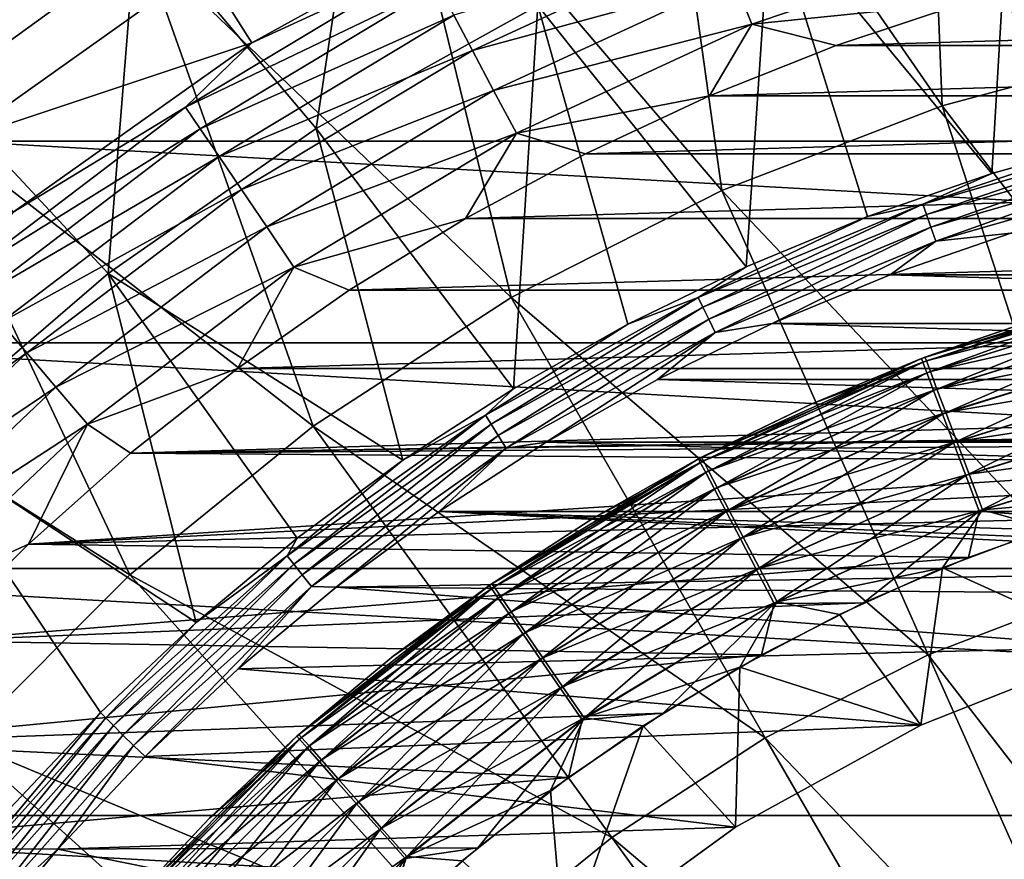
# Model space of a CAD drawing. Header units: metres. Extents: x -101 to 101, y -261 to 23.
# Tile 61 of 256: x -88.5 to -81.2, y 10.32 to 16.54. Entities that reach past the tile are written whole.
import ezdxf

# ---------------------------------------------------------------- set-up
doc = ezdxf.new("R2010")
doc.units = ezdxf.units.M
doc.layers.add('solid_505151_K2442K1000C34', color=7, linetype='CONTINUOUS')

msp = doc.modelspace()

# ---------------------------------------------------------------- linework, layer by layer
at = {"layer": 'solid_505151_K2442K1000C34'}
for points in [[(-81.812614, 19.662828, 104.163437), (-83.822853, 19.015299, 104.159546), (-81.665558, 15.89795, 105.622948)], [(-81.812614, 19.662828, 104.163437), (-81.665558, 15.89795, 105.622948), (-79.975471, 16.350807, 105.622948)], [(-80.419296, 19.355337, 104.434845), (-81.812614, 19.662828, 104.163437), (-79.975471, 16.350807, 105.622948)], [(-83.822853, 19.015299, 104.159546), (-85.757095, 18.152462, 104.159546), (-83.299049, 15.270912, 105.622948)], [(-83.822853, 19.015299, 104.159546), (-83.299049, 15.270912, 105.622948), (-81.665558, 15.89795, 105.622948)], [(-88.562088, 18.688602, 79.883408), (-87.633011, 17.303961, 73.114449), (-89.243866, 16.154409, 73.114449)], [(-87.633011, 17.303961, 73.114449), (-85.919174, 18.293444, 73.114449), (-86.303841, 15.72881, 66.448959)], [(-85.919174, 18.293444, 73.114449), (-84.662285, 16.639948, 66.448959), (-86.303841, 15.72881, 66.448959)], [(-85.757095, 18.152462, 104.159546), (-87.591324, 17.093513, 104.159546), (-84.858047, 14.476562, 105.622948)], [(-85.757095, 18.152462, 104.159546), (-84.858047, 14.476562, 105.622948), (-83.299049, 15.270912, 105.622948)], [(-82.936974, 17.380339, 66.448959), (-81.145607, 17.942383, 66.448959), (-81.297615, 15.396098, 59.914131)], [(-81.145607, 17.942383, 66.448959), (-80.359268, 15.657682, 59.914131), (-81.297615, 15.396098, 59.914131)], [(-90.215622, 17.803764, 103.164391), (-89.305733, 15.849888, 104.159546), (-87.591324, 17.093513, 104.159546)], [(-87.140663, 16.934464, -4), (-86.781731, 16.363285, -1.482362), (-84.884979, 17.411585, -1.482362)], [(-84.884979, 17.411585, -1.482362), (-86.781731, 16.363285, -1.482362), (-85.491325, 16.959444, -1.132233)], [(-84.662285, 16.639948, 66.448959), (-82.936974, 17.380339, 66.448959), (-83.118439, 14.705552, 59.914131)], [(-82.936974, 17.380339, 66.448959), (-82.21846, 15.078335, 59.914131), (-83.118439, 14.705552, 59.914131)], [(-82.936974, 17.380339, 66.448959), (-81.297615, 15.396098, 59.914131), (-82.21846, 15.078335, 59.914131)], [(-89.243866, 16.154409, 73.114449), (-87.633011, 17.303961, 73.114449), (-87.844803, 14.656272, 66.448959)], [(-87.633011, 17.303961, 73.114449), (-86.303841, 15.72881, 66.448959), (-87.844803, 14.656272, 66.448959)], [(-87.591324, 17.093513, 104.159546), (-89.305733, 15.849888, 104.159546), (-86.32547, 13.523604, 105.622948)], [(-87.591324, 17.093513, 104.159546), (-86.32547, 13.523604, 105.622948), (-84.858047, 14.476562, 105.622948)], [(-85.145256, 16.306684, -0.305955), (-83.331512, 17.145811, -0.305955), (-85.284225, 16.568808, -0.533388)], [(-83.207954, 16.835695, -0.137706), (-83.331512, 17.145811, -0.305955), (-85.145256, 16.306684, -0.305955)], [(-83.074959, 16.501911, -0.03452), (-81.252251, 17.116055, -0.03452), (-83.207954, 16.835695, -0.137706)], [(-81.489105, 16.662663), (-81.252251, 17.116055, -0.03452), (-83.074959, 16.501911, -0.03452)], [(-88.969795, 15.636626, -4), (-86.781731, 16.363285, -1.482362), (-87.140663, 16.934464, -4)], [(-88.969795, 15.636626, -4), (-87.140663, 16.934464, -4), (-64.030205, 15.636626, -4)], [(-86.781731, 16.363285, -1.482362), (-87.272263, 15.887894, -1.132233), (-85.491325, 16.959444, -1.132233)], [(-85.40094, 16.788958, -0.812059), (-85.491325, 16.959444, -1.132233), (-87.272263, 15.887894, -1.132233)], [(-87.140663, 16.934464, -4), (-65.859337, 16.934464, -4), (-64.030205, 15.636626, -4)], [(-87.163971, 15.728179, -0.812059), (-85.40094, 16.788958, -0.812059), (-87.272263, 15.887894, -1.132233)], [(-85.284225, 16.568808, -0.533388), (-85.40094, 16.788958, -0.812059), (-87.163971, 15.728179, -0.812059)], [(-84.988892, 16.011745, -0.137706), (-83.207954, 16.835695, -0.137706), (-85.145256, 16.306684, -0.305955)], [(-83.074959, 16.501911, -0.03452), (-83.207954, 16.835695, -0.137706), (-84.988892, 16.011745, -0.137706)], [(-86.303841, 15.72881, 66.448959), (-84.662285, 16.639948, 66.448959), (-84.842751, 13.800564, 59.914131)], [(-84.662285, 16.639948, 66.448959), (-83.994263, 14.27911, 59.914131), (-84.842751, 13.800564, 59.914131)], [(-84.662285, 16.639948, 66.448959), (-83.118439, 14.705552, 59.914131), (-83.994263, 14.27911, 59.914131)], [(-82.449615, 16.344343), (-81.489105, 16.662663), (-83.074959, 16.501911, -0.03452)], [(-82.449615, 16.344343), (-70.550385, 16.344343), (-71.510895, 16.662663)], [(-82.449615, 16.344343), (-71.510895, 16.662663), (-81.489105, 16.662663)], [(-87.024132, 15.521938, -0.533388), (-85.284225, 16.568808, -0.533388), (-87.163971, 15.728179, -0.812059)], [(-85.145256, 16.306684, -0.305955), (-85.284225, 16.568808, -0.533388), (-87.024132, 15.521938, -0.533388)], [(-84.820587, 15.694297, -0.03452), (-83.074959, 16.501911, -0.03452), (-84.988892, 16.011745, -0.137706)], [(-83.389984, 15.97071), (-83.074959, 16.501911, -0.03452), (-84.820587, 15.694297, -0.03452)], [(-83.389984, 15.97071), (-82.449615, 16.344343), (-83.074959, 16.501911, -0.03452)], [(-88.969795, 15.636626, -4), (-88.549187, 15.109207, -1.482362), (-86.781731, 16.363285, -1.482362)], [(-86.781731, 16.363285, -1.482362), (-88.549187, 15.109207, -1.482362), (-87.272263, 15.887894, -1.132233)], [(-79.975471, 16.350807, 105.622948), (-81.665558, 15.89795, 105.622948), (-79.192802, 12.668653, 106.793419)], [(-86.857643, 15.276377, -0.305955), (-85.145256, 16.306684, -0.305955), (-87.024132, 15.521938, -0.533388)], [(-84.988892, 16.011745, -0.137706), (-85.145256, 16.306684, -0.305955), (-86.857643, 15.276377, -0.305955)], [(-83.389984, 15.97071), (-69.610016, 15.97071), (-70.550385, 16.344343)], [(-83.389984, 15.97071), (-70.550385, 16.344343), (-82.449615, 16.344343)], [(-89.243866, 16.154409, 73.114449), (-87.844803, 14.656272, 66.448959), (-89.269341, 13.433341, 66.448959)], [(-86.670303, 15.000074, -0.137706), (-84.988892, 16.011745, -0.137706), (-86.857643, 15.276377, -0.305955)], [(-84.820587, 15.694297, -0.03452), (-84.988892, 16.011745, -0.137706), (-86.670303, 15.000074, -0.137706)], [(-84.307037, 15.543026), (-83.389984, 15.97071), (-84.820587, 15.694297, -0.03452)], [(-84.307037, 15.543026), (-68.692963, 15.543026), (-69.610016, 15.97071)], [(-84.307037, 15.543026), (-69.610016, 15.97071), (-83.389984, 15.97071)], [(-89.305733, 15.849888, 104.159546), (-90.872047, 14.432835, 104.163307), (-87.685249, 12.422479, 105.622948)], [(-89.305733, 15.849888, 104.159546), (-87.685249, 12.422479, 105.622948), (-86.32547, 13.523604, 105.622948)], [(-88.549187, 15.109207, -1.482362), (-88.926895, 14.630072, -1.132233), (-87.272263, 15.887894, -1.132233)], [(-87.163971, 15.728179, -0.812059), (-87.272263, 15.887894, -1.132233), (-88.926895, 14.630072, -1.132233)], [(-81.665558, 15.89795, 105.622948), (-83.299049, 15.270912, 105.622948), (-80.502289, 12.317778, 106.793419)], [(-81.665558, 15.89795, 105.622948), (-80.502289, 12.317778, 106.793419), (-79.192802, 12.668653, 106.793419)], [(-88.801971, 14.483002, -0.812059), (-87.163971, 15.728179, -0.812059), (-88.926895, 14.630072, -1.132233)], [(-87.024132, 15.521938, -0.533388), (-87.163971, 15.728179, -0.812059), (-88.801971, 14.483002, -0.812059)], [(-87.844803, 14.656272, 66.448959), (-86.303841, 15.72881, 66.448959), (-85.660789, 13.271659, 59.914131)], [(-86.468666, 14.702682, -0.03452), (-84.820587, 15.694297, -0.03452), (-86.670303, 15.000074, -0.137706)], [(-85.197662, 15.062739), (-84.820587, 15.694297, -0.03452), (-86.468666, 14.702682, -0.03452)], [(-86.303841, 15.72881, 66.448959), (-84.842751, 13.800564, 59.914131), (-85.660789, 13.271659, 59.914131)], [(-85.197662, 15.062739), (-84.307037, 15.543026), (-84.820587, 15.694297, -0.03452)], [(-90.642159, 14.142104, -4), (-88.969795, 15.636626, -4), (-62.357841, 14.142104, -4)], [(-88.969795, 15.636626, -4), (-64.030205, 15.636626, -4), (-62.357841, 14.142104, -4)], [(-81.807449, 15.167818, 59.810238), (-80.359268, 15.657682, 59.914131), (-80.075821, 15.666691, 59.810238)], [(-81.807449, 15.167818, 59.810238), (-80.075821, 15.666691, 59.810238), (-81.781067, 15.092416, 59.722267)], [(-81.807449, 15.167818, 59.810238), (-81.297615, 15.396098, 59.914131), (-80.359268, 15.657682, 59.914131)], [(-80.075821, 15.666691, 59.810238), (-80.058044, 15.58881, 59.722267), (-81.781067, 15.092416, 59.722267)], [(-85.197662, 15.062739), (-67.802338, 15.062739), (-68.692963, 15.543026)], [(-85.197662, 15.062739), (-68.692963, 15.543026), (-84.307037, 15.543026)], [(-81.781067, 15.092416, 59.722267), (-80.058044, 15.58881, 59.722267), (-81.748573, 14.99955, 59.655628)], [(-80.058044, 15.58881, 59.722267), (-80.036148, 15.492889, 59.655628), (-81.748573, 14.99955, 59.655628)], [(-88.640656, 14.293089, -0.533388), (-87.024132, 15.521938, -0.533388), (-88.801971, 14.483002, -0.812059)], [(-86.857643, 15.276377, -0.305955), (-87.024132, 15.521938, -0.533388), (-88.640656, 14.293089, -0.533388)], [(-81.748573, 14.99955, 59.655628), (-80.036148, 15.492889, 59.655628), (-81.7118, 14.894464, 59.614094)], [(-80.036148, 15.492889, 59.655628), (-80.011375, 15.384347, 59.614094), (-81.7118, 14.894464, 59.614094)], [(-81.807449, 15.167818, 59.810238), (-82.21846, 15.078335, 59.914131), (-81.297615, 15.396098, 59.914131)], [(-81.7118, 14.894464, 59.614094), (-80.011375, 15.384347, 59.614094), (-81.156921, 14.953753, 59.599998)], [(-88.448593, 14.066968, -0.305955), (-86.857643, 15.276377, -0.305955), (-88.640656, 14.293089, -0.533388)], [(-86.670303, 15.000074, -0.137706), (-86.857643, 15.276377, -0.305955), (-88.448593, 14.066968, -0.305955)], [(-83.299049, 15.270912, 105.622948), (-84.858047, 14.476562, 105.622948), (-81.767921, 11.831946, 106.793419)], [(-83.299049, 15.270912, 105.622948), (-81.767921, 11.831946, 106.793419), (-80.502289, 12.317778, 106.793419)], [(-83.472336, 14.4782, 59.810238), (-82.21846, 15.078335, 59.914131), (-81.807449, 15.167818, 59.810238)], [(-83.472336, 14.4782, 59.810238), (-81.807449, 15.167818, 59.810238), (-83.437675, 14.406226, 59.722267)], [(-81.807449, 15.167818, 59.810238), (-81.781067, 15.092416, 59.722267), (-83.437675, 14.406226, 59.722267)], [(-86.058846, 14.531477), (-85.197662, 15.062739), (-86.468666, 14.702682, -0.03452)], [(-86.058846, 14.531477), (-66.941154, 14.531477), (-67.802338, 15.062739)], [(-86.058846, 14.531477), (-67.802338, 15.062739), (-85.197662, 15.062739)], [(-83.472336, 14.4782, 59.810238), (-83.118439, 14.705552, 59.914131), (-82.21846, 15.078335, 59.914131)], [(-83.437675, 14.406226, 59.722267), (-81.781067, 15.092416, 59.722267), (-83.394981, 14.317582, 59.655628)], [(-81.781067, 15.092416, 59.722267), (-81.748573, 14.99955, 59.655628), (-83.394981, 14.317582, 59.655628)], [(-88.232475, 13.81254, -0.137706), (-86.670303, 15.000074, -0.137706), (-88.448593, 14.066968, -0.305955)], [(-86.468666, 14.702682, -0.03452), (-86.670303, 15.000074, -0.137706), (-88.232475, 13.81254, -0.137706)], [(-83.394981, 14.317582, 59.655628), (-81.748573, 14.99955, 59.655628), (-83.34668, 14.217275, 59.614094)], [(-81.748573, 14.99955, 59.655628), (-81.7118, 14.894464, 59.614094), (-83.34668, 14.217275, 59.614094)], [(-83.34668, 14.217275, 59.614094), (-81.7118, 14.894464, 59.614094), (-82.924469, 14.283832, 59.599998)], [(-81.7118, 14.894464, 59.614094), (-82.050804, 14.645485, 59.599998), (-82.924469, 14.283832, 59.599998)], [(-82.050804, 14.645485, 59.599998), (-81.156921, 14.953753, 59.599998), (-70.949249, 14.645504, 59.599998)], [(-81.7118, 14.894464, 59.614094), (-81.156921, 14.953753, 59.599998), (-82.050804, 14.645485, 59.599998)], [(-87.99987, 13.538692, -0.03452), (-86.468666, 14.702682, -0.03452), (-88.232475, 13.81254, -0.137706)], [(-86.887688, 13.951035), (-86.468666, 14.702682, -0.03452), (-87.99987, 13.538692, -0.03452)], [(-86.887688, 13.951035), (-86.058846, 14.531477), (-86.468666, 14.702682, -0.03452)], [(-83.472336, 14.4782, 59.810238), (-83.994263, 14.27911, 59.914131), (-83.118439, 14.705552, 59.914131)], [(-89.269341, 13.433341, 66.448959), (-87.844803, 14.656272, 66.448959), (-87.193726, 12.070678, 59.914131)], [(-87.844803, 14.656272, 66.448959), (-86.445404, 12.694327, 59.914131), (-87.193726, 12.070678, 59.914131)], [(-87.844803, 14.656272, 66.448959), (-85.660789, 13.271659, 59.914131), (-86.445404, 12.694327, 59.914131)], [(-82.924469, 14.283832, 59.599998), (-82.050804, 14.645485, 59.599998), (-70.075584, 14.283854, 59.599998)], [(-82.050804, 14.645485, 59.599998), (-70.949249, 14.645504, 59.599998), (-70.075584, 14.283854, 59.599998)], [(-86.887688, 13.951035), (-66.112312, 13.951035), (-66.941154, 14.531477)], [(-86.887688, 13.951035), (-66.941154, 14.531477), (-86.058846, 14.531477)], [(-80.089737, 14.564127, 1.5), (-81.819077, 14.025244, 1.5), (-80.93399, 14.32968, 58)], [(-81.808853, 13.998295, 1.207365), (-81.819077, 14.025244, 1.5), (-80.089737, 14.564127, 1.5)], [(-81.808853, 13.998295, 1.207365), (-80.089737, 14.564127, 1.5), (-80.08284, 14.536142, 1.207365)], [(-81.808853, 13.998295, 1.207365), (-80.08284, 14.536142, 1.207365), (-81.778542, 13.918378, 0.925703)], [(-80.052597, 14.543918, 58.290897), (-80.93399, 14.32968, 58), (-81.792435, 14.035316, 58)], [(-81.782425, 14.008657, 58.290897), (-80.052597, 14.543918, 58.290897), (-81.792435, 14.035316, 58)], [(-80.032394, 14.46121, 58.572662), (-80.052597, 14.543918, 58.290897), (-81.782425, 14.008657, 58.290897)], [(-80.08284, 14.536142, 1.207365), (-80.062386, 14.453155, 0.925703), (-81.778542, 13.918378, 0.925703)], [(-84.858047, 14.476562, 105.622948), (-86.32547, 13.523604, 105.622948), (-82.975838, 11.216482, 106.793419)], [(-85.049538, 13.60651, 59.810238), (-83.994263, 14.27911, 59.914131), (-83.472336, 14.4782, 59.810238)], [(-85.049538, 13.60651, 59.810238), (-83.472336, 14.4782, 59.810238), (-85.007034, 13.53887, 59.722267)], [(-83.472336, 14.4782, 59.810238), (-83.437675, 14.406226, 59.722267), (-85.007034, 13.53887, 59.722267)], [(-84.858047, 14.476562, 105.622948), (-82.975838, 11.216482, 106.793419), (-81.767921, 11.831946, 106.793419)], [(-81.752388, 13.928992, 58.572662), (-80.032394, 14.46121, 58.572662), (-81.782425, 14.008657, 58.290897)], [(-81.778542, 13.918378, 0.925703), (-80.062386, 14.453155, 0.925703), (-81.729317, 13.788569, 0.666155)], [(-79.999527, 14.326643, 58.832375), (-80.032394, 14.46121, 58.572662), (-81.752388, 13.928992, 58.572662)], [(-80.062386, 14.453155, 0.925703), (-80.02916, 14.318359, 0.666155), (-81.729317, 13.788569, 0.666155)], [(-90.872047, 14.432835, 104.163307), (-88.922478, 11.18525, 105.622948), (-87.685249, 12.422479, 105.622948)], [(-85.007034, 13.53887, 59.722267), (-83.437675, 14.406226, 59.722267), (-84.954689, 13.455564, 59.655628)], [(-83.437675, 14.406226, 59.722267), (-83.394981, 14.317582, 59.655628), (-84.954689, 13.455564, 59.655628)], [(-84.954689, 13.455564, 59.655628), (-83.394981, 14.317582, 59.655628), (-84.895454, 13.361295, 59.614094)], [(-83.394981, 14.317582, 59.655628), (-83.34668, 14.217275, 59.614094), (-84.895454, 13.361295, 59.614094)], [(-81.819077, 14.025244, 1.5), (-81.792435, 14.035316, 58), (-80.93399, 14.32968, 58)], [(-81.703514, 13.799378, 58.832375), (-79.999527, 14.326643, 58.832375), (-81.752388, 13.928992, 58.572662)], [(-81.729317, 13.788569, 0.666155), (-80.02916, 14.318359, 0.666155), (-81.663063, 13.61387, 0.438715)], [(-79.955254, 14.145398, 59.060036), (-79.999527, 14.326643, 58.832375), (-81.703514, 13.799378, 58.832375)], [(-80.02916, 14.318359, 0.666155), (-79.984444, 14.136947, 0.438715), (-81.663063, 13.61387, 0.438715)], [(-88.448593, 14.066968, -0.305955), (-88.640656, 14.293089, -0.533388), (-90.114845, 12.896667, -0.533388)], [(-85.049538, 13.60651, 59.810238), (-84.842751, 13.800564, 59.914131), (-83.994263, 14.27911, 59.914131)], [(-83.77475, 13.870101, 59.599998), (-82.924469, 14.283832, 59.599998), (-69.225296, 13.870125, 59.599998)], [(-83.34668, 14.217275, 59.614094), (-82.924469, 14.283832, 59.599998), (-83.77475, 13.870101, 59.599998)], [(-82.924469, 14.283832, 59.599998), (-70.075584, 14.283854, 59.599998), (-69.225296, 13.870125, 59.599998)], [(-84.895454, 13.361295, 59.614094), (-83.34668, 14.217275, 59.614094), (-84.598549, 13.405787, 59.599998)], [(-83.34668, 14.217275, 59.614094), (-83.77475, 13.870101, 59.599998), (-84.598549, 13.405787, 59.599998)], [(-92.136597, 12.469823, -4), (-90.642159, 14.142104, -4), (-60.8634, 12.469823, -4)], [(-90.642159, 14.142104, -4), (-62.357841, 14.142104, -4), (-60.8634, 12.469823, -4)], [(-81.63768, 13.624804, 59.060036), (-79.955254, 14.145398, 59.060036), (-81.703514, 13.799378, 58.832375)], [(-81.663063, 13.61387, 0.438715), (-79.984444, 14.136947, 0.438715), (-81.582329, 13.401004, 0.252141)], [(-79.901276, 13.924455, 59.246876), (-79.955254, 14.145398, 59.060036), (-81.63768, 13.624804, 59.060036)], [(-79.984444, 14.136947, 0.438715), (-79.929962, 13.915903, 0.252141), (-81.582329, 13.401004, 0.252141)], [(-89.899452, 12.692637, -0.305955), (-88.448593, 14.066968, -0.305955), (-90.114845, 12.896667, -0.533388)], [(-88.232475, 13.81254, -0.137706), (-88.448593, 14.066968, -0.305955), (-89.899452, 12.692637, -0.305955)], [(-81.819077, 14.025244, 1.5), (-83.470848, 13.28184, 1.5), (-82.631508, 13.689579, 58)], [(-83.457451, 13.25632, 1.207365), (-83.470848, 13.28184, 1.5), (-81.819077, 14.025244, 1.5)], [(-83.457451, 13.25632, 1.207365), (-81.819077, 14.025244, 1.5), (-81.808853, 13.998295, 1.207365)], [(-81.819077, 14.025244, 1.5), (-82.631508, 13.689579, 58), (-81.792435, 14.035316, 58)], [(-81.782425, 14.008657, 58.290897), (-81.792435, 14.035316, 58), (-82.631508, 13.689579, 58)], [(-87.681366, 13.323379), (-86.887688, 13.951035), (-87.99987, 13.538692, -0.03452)], [(-87.681366, 13.323379), (-76.5, 13.499994), (-66.112312, 13.951035)], [(-87.681366, 13.323379), (-66.112312, 13.951035), (-86.887688, 13.951035)], [(-83.457451, 13.25632, 1.207365), (-81.808853, 13.998295, 1.207365), (-83.417732, 13.180638, 0.925703)], [(-81.782425, 14.008657, 58.290897), (-82.631508, 13.689579, 58), (-83.448143, 13.293732, 58)], [(-83.434982, 13.268476, 58.290897), (-81.782425, 14.008657, 58.290897), (-83.448143, 13.293732, 58)], [(-81.752388, 13.928992, 58.572662), (-81.782425, 14.008657, 58.290897), (-83.434982, 13.268476, 58.290897)], [(-81.808853, 13.998295, 1.207365), (-81.778542, 13.918378, 0.925703), (-83.417732, 13.180638, 0.925703)], [(-84.598549, 13.405787, 59.599998), (-83.77475, 13.870101, 59.599998), (-68.401497, 13.405813, 59.599998)], [(-83.77475, 13.870101, 59.599998), (-69.225296, 13.870125, 59.599998), (-68.401497, 13.405813, 59.599998)], [(-83.395546, 13.193022, 58.572662), (-81.752388, 13.928992, 58.572662), (-83.434982, 13.268476, 58.290897)], [(-83.417732, 13.180638, 0.925703), (-81.778542, 13.918378, 0.925703), (-83.353218, 13.057712, 0.666155)], [(-81.703514, 13.799378, 58.832375), (-81.752388, 13.928992, 58.572662), (-83.395546, 13.193022, 58.572662)], [(-81.778542, 13.918378, 0.925703), (-81.729317, 13.788569, 0.666155), (-83.353218, 13.057712, 0.666155)], [(-81.557434, 13.411992, 59.246876), (-79.901276, 13.924455, 59.246876), (-81.63768, 13.624804, 59.060036)], [(-81.582329, 13.401004, 0.252141), (-79.929962, 13.915903, 0.252141), (-81.490234, 13.15817, 0.113618)], [(-79.839691, 13.672319, 59.385708), (-79.901276, 13.924455, 59.246876), (-81.557434, 13.411992, 59.246876)], [(-79.929962, 13.915903, 0.252141), (-79.867805, 13.663738, 0.113618), (-81.490234, 13.15817, 0.113618)], [(-89.657097, 12.463066, -0.137706), (-88.232475, 13.81254, -0.137706), (-89.899452, 12.692637, -0.305955)], [(-87.99987, 13.538692, -0.03452), (-88.232475, 13.81254, -0.137706), (-89.657097, 12.463066, -0.137706)], [(-85.049538, 13.60651, 59.810238), (-85.660789, 13.271659, 59.914131), (-84.842751, 13.800564, 59.914131)], [(-83.331383, 13.070255, 58.832375), (-81.703514, 13.799378, 58.832375), (-83.395546, 13.193022, 58.572662)], [(-81.63768, 13.624804, 59.060036), (-81.703514, 13.799378, 58.832375), (-83.331383, 13.070255, 58.832375)], [(-83.353218, 13.057712, 0.666155), (-81.729317, 13.788569, 0.666155), (-83.266388, 12.892271, 0.438715)], [(-81.729317, 13.788569, 0.666155), (-81.663063, 13.61387, 0.438715), (-83.266388, 12.892271, 0.438715)], [(-83.470848, 13.28184, 1.5), (-83.448143, 13.293732, 58), (-82.631508, 13.689579, 58)], [(-81.465851, 13.169136, 59.385708), (-79.839691, 13.672319, 59.385708), (-81.557434, 13.411992, 59.246876)], [(-81.490234, 13.15817, 0.113618), (-79.867805, 13.663738, 0.113618), (-81.39032, 12.894717, 0.028478)], [(-81.465851, 13.169136, 59.385708), (-79.77285, 13.398703, 59.47118), (-79.839691, 13.672319, 59.385708)], [(-79.867805, 13.663738, 0.113618), (-79.800377, 13.390163, 0.028478), (-81.39032, 12.894717, 0.028478)], [(-86.519226, 12.563711, 59.810238), (-85.660789, 13.271659, 59.914131), (-85.049538, 13.60651, 59.810238)], [(-86.519226, 12.563711, 59.810238), (-85.049538, 13.60651, 59.810238), (-86.469421, 12.501255, 59.722267)], [(-85.049538, 13.60651, 59.810238), (-85.007034, 13.53887, 59.722267), (-86.469421, 12.501255, 59.722267)], [(-83.244957, 12.904905, 59.060036), (-81.63768, 13.624804, 59.060036), (-83.331383, 13.070255, 58.832375)], [(-83.266388, 12.892271, 0.438715), (-81.663063, 13.61387, 0.438715), (-83.160583, 12.690688, 0.252141)], [(-81.557434, 13.411992, 59.246876), (-81.63768, 13.624804, 59.060036), (-83.244957, 12.904905, 59.060036)], [(-81.663063, 13.61387, 0.438715), (-81.582329, 13.401004, 0.252141), (-83.160583, 12.690688, 0.252141)], [(-89.396248, 12.215973, -0.03452), (-87.99987, 13.538692, -0.03452), (-89.657097, 12.463066, -0.137706)], [(-88.437202, 12.650633), (-87.99987, 13.538692, -0.03452), (-89.396248, 12.215973, -0.03452)], [(-88.437202, 12.650633), (-87.681366, 13.323379), (-87.99987, 13.538692, -0.03452)], [(-86.32547, 13.523604, 105.622948), (-87.685249, 12.422479, 105.622948), (-84.112808, 10.478127, 106.793419)], [(-87.681366, 13.323379), (-77.347664, 13.473356), (-76.5, 13.499994)], [(-86.469421, 12.501255, 59.722267), (-85.007034, 13.53887, 59.722267), (-86.408073, 12.424333, 59.655628)], [(-85.007034, 13.53887, 59.722267), (-84.954689, 13.455564, 59.655628), (-86.408073, 12.424333, 59.655628)], [(-86.32547, 13.523604, 105.622948), (-84.112808, 10.478127, 106.793419), (-82.975838, 11.216482, 106.793419)], [(-89.269341, 13.433341, 66.448959), (-87.903023, 11.402986, 59.914131), (-88.570709, 10.693686, 59.914131)], [(-89.269341, 13.433341, 66.448959), (-87.193726, 12.070678, 59.914131), (-87.903023, 11.402986, 59.914131)], [(-87.681366, 13.323379), (-78.191986, 13.393545), (-77.347664, 13.473356)], [(-86.408073, 12.424333, 59.655628), (-84.954689, 13.455564, 59.655628), (-86.338661, 12.337289, 59.614094)], [(-84.954689, 13.455564, 59.655628), (-84.895454, 13.361295, 59.614094), (-86.338661, 12.337289, 59.614094)], [(-87.681366, 13.323379), (-79.029633, 13.260876), (-78.191986, 13.393545)], [(-86.338661, 12.337289, 59.614094), (-84.895454, 13.361295, 59.614094), (-86.154854, 12.332293, 59.599998)], [(-84.895454, 13.361295, 59.614094), (-85.392883, 12.892568, 59.599998), (-86.154854, 12.332293, 59.599998)], [(-85.392883, 12.892568, 59.599998), (-84.598549, 13.405787, 59.599998), (-67.607155, 12.892595, 59.599998)], [(-84.895454, 13.361295, 59.614094), (-84.598549, 13.405787, 59.599998), (-85.392883, 12.892568, 59.599998)], [(-84.598549, 13.405787, 59.599998), (-68.401497, 13.405813, 59.599998), (-67.607155, 12.892595, 59.599998)], [(-83.139603, 12.703338, 59.246876), (-81.557434, 13.411992, 59.246876), (-83.244957, 12.904905, 59.060036)], [(-83.160583, 12.690688, 0.252141), (-81.582329, 13.401004, 0.252141), (-83.039894, 12.460726, 0.113618)], [(-81.465851, 13.169136, 59.385708), (-81.557434, 13.411992, 59.246876), (-83.139603, 12.703338, 59.246876)], [(-81.582329, 13.401004, 0.252141), (-81.490234, 13.15817, 0.113618), (-83.039894, 12.460726, 0.113618)], [(-81.465851, 13.169136, 59.385708), (-81.36647, 12.905589, 59.47118), (-79.77285, 13.398703, 59.47118)], [(-81.39032, 12.894717, 0.028478), (-79.800377, 13.390163, 0.028478), (-80.6717, 12.839267)], [(-79.77285, 13.398703, 59.47118), (-81.36647, 12.905589, 59.47118), (-80.078674, 13.017024, 59.5)], [(-88.437202, 12.650633), (-79.029633, 13.260876), (-87.681366, 13.323379)], [(-83.470848, 13.28184, 1.5), (-85.020973, 12.344758, 1.5), (-84.239342, 12.849225, 58)], [(-85.004601, 12.321038, 1.207365), (-85.020973, 12.344758, 1.5), (-83.470848, 13.28184, 1.5)], [(-85.004601, 12.321038, 1.207365), (-83.470848, 13.28184, 1.5), (-83.457451, 13.25632, 1.207365)], [(-83.470848, 13.28184, 1.5), (-84.239342, 12.849225, 58), (-83.448143, 13.293732, 58)], [(-83.434982, 13.268476, 58.290897), (-83.448143, 13.293732, 58), (-84.239342, 12.849225, 58)], [(-88.437202, 12.650633), (-79.857292, 13.075873), (-79.029633, 13.260876)], [(-86.519226, 12.563711, 59.810238), (-86.445404, 12.694327, 59.914131), (-85.660789, 13.271659, 59.914131)], [(-85.004601, 12.321038, 1.207365), (-83.457451, 13.25632, 1.207365), (-84.956047, 12.250696, 0.925703)], [(-83.434982, 13.268476, 58.290897), (-84.239342, 12.849225, 58), (-85.002213, 12.357686, 58)], [(-84.986099, 12.334205, 58.290897), (-83.434982, 13.268476, 58.290897), (-85.002213, 12.357686, 58)], [(-83.395546, 13.193022, 58.572662), (-83.434982, 13.268476, 58.290897), (-84.986099, 12.334205, 58.290897)], [(-83.457451, 13.25632, 1.207365), (-83.417732, 13.180638, 0.925703), (-84.956047, 12.250696, 0.925703)], [(-84.937843, 12.264063, 58.572662), (-83.395546, 13.193022, 58.572662), (-84.986099, 12.334205, 58.290897)], [(-84.956047, 12.250696, 0.925703), (-83.417732, 13.180638, 0.925703), (-84.877182, 12.136442, 0.666155)], [(-83.331383, 13.070255, 58.832375), (-83.395546, 13.193022, 58.572662), (-84.937843, 12.264063, 58.572662)], [(-83.417732, 13.180638, 0.925703), (-83.353218, 13.057712, 0.666155), (-84.877182, 12.136442, 0.666155)], [(-83.019379, 12.473315, 59.385708), (-81.465851, 13.169136, 59.385708), (-83.139603, 12.703338, 59.246876)], [(-83.039894, 12.460726, 0.113618), (-81.490234, 13.15817, 0.113618), (-82.908951, 12.211237, 0.028478)], [(-83.019379, 12.473315, 59.385708), (-81.36647, 12.905589, 59.47118), (-81.465851, 13.169136, 59.385708)], [(-81.490234, 13.15817, 0.113618), (-81.39032, 12.894717, 0.028478), (-82.908951, 12.211237, 0.028478)], [(-88.437202, 12.650633), (-80.6717, 12.839267), (-79.857292, 13.075873)], [(-84.859322, 12.149941, 58.832375), (-83.331383, 13.070255, 58.832375), (-84.937843, 12.264063, 58.572662)], [(-83.244957, 12.904905, 59.060036), (-83.331383, 13.070255, 58.832375), (-84.859322, 12.149941, 58.832375)], [(-84.877182, 12.136442, 0.666155), (-83.353218, 13.057712, 0.666155), (-84.771042, 11.982674, 0.438715)], [(-83.353218, 13.057712, 0.666155), (-83.266388, 12.892271, 0.438715), (-84.771042, 11.982674, 0.438715)], [(-81.36647, 12.905589, 59.47118), (-80.878624, 12.770179, 59.5), (-80.078674, 13.017024, 59.5)], [(-86.154854, 12.332293, 59.599998), (-85.392883, 12.892568, 59.599998), (-77.284904, 12.475332, 59.599998)], [(-85.392883, 12.892568, 59.599998), (-67.607155, 12.892595, 59.599998), (-66.845184, 12.332321, 59.599998)], [(-85.392883, 12.892568, 59.599998), (-75.715096, 12.475332, 59.599998), (-77.284904, 12.475332, 59.599998)], [(-85.392883, 12.892568, 59.599998), (-66.845184, 12.332321, 59.599998), (-75.715096, 12.475332, 59.599998)], [(-85.020973, 12.344758, 1.5), (-85.002213, 12.357686, 58), (-84.239342, 12.849225, 58)], [(-84.753571, 11.996234, 59.060036), (-83.244957, 12.904905, 59.060036), (-84.859322, 12.149941, 58.832375)], [(-84.771042, 11.982674, 0.438715), (-83.266388, 12.892271, 0.438715), (-84.641716, 11.795314, 0.252141)], [(-83.139603, 12.703338, 59.246876), (-83.244957, 12.904905, 59.060036), (-84.753571, 11.996234, 59.060036)], [(-83.266388, 12.892271, 0.438715), (-83.160583, 12.690688, 0.252141), (-84.641716, 11.795314, 0.252141)], [(-83.019379, 12.473315, 59.385708), (-82.888901, 12.223693, 59.47118), (-81.36647, 12.905589, 59.47118)], [(-82.908951, 12.211237, 0.028478), (-81.39032, 12.894717, 0.028478), (-82.247986, 12.215178)], [(-81.36647, 12.905589, 59.47118), (-82.888901, 12.223693, 59.47118), (-81.661728, 12.474229, 59.5)], [(-81.39032, 12.894717, 0.028478), (-81.46965, 12.551991), (-82.247986, 12.215178)], [(-81.36647, 12.905589, 59.47118), (-81.661728, 12.474229, 59.5), (-80.878624, 12.770179, 59.5)], [(-81.39032, 12.894717, 0.028478), (-80.6717, 12.839267), (-81.46965, 12.551991)], [(-88.437202, 12.650633), (-81.46965, 12.551991), (-80.6717, 12.839267)], [(-80.362495, 11.888261, 59.5), (-80.878624, 12.770179, 59.5), (-81.661728, 12.474229, 59.5)], [(-84.624649, 11.80886, 59.246876), (-83.139603, 12.703338, 59.246876), (-84.753571, 11.996234, 59.060036)], [(-83.019379, 12.473315, 59.385708), (-83.139603, 12.703338, 59.246876), (-84.624649, 11.80886, 59.246876)], [(-89.152641, 11.935073), (-88.437202, 12.650633), (-89.396248, 12.215973, -0.03452)], [(-89.152641, 11.935073), (-81.46965, 12.551991), (-88.437202, 12.650633)], [(-86.519226, 12.563711, 59.810238), (-87.193726, 12.070678, 59.914131), (-86.445404, 12.694327, 59.914131)], [(-84.641716, 11.795314, 0.252141), (-83.160583, 12.690688, 0.252141), (-84.494186, 11.581575, 0.113618)], [(-83.160583, 12.690688, 0.252141), (-83.039894, 12.460726, 0.113618), (-84.494186, 11.581575, 0.113618)], [(-89.152641, 11.935073), (-82.247986, 12.215178), (-81.46965, 12.551991)], [(-87.862915, 11.362916, 59.810238), (-87.193726, 12.070678, 59.914131), (-86.519226, 12.563711, 59.810238)], [(-87.862915, 11.362916, 59.810238), (-86.519226, 12.563711, 59.810238), (-87.806427, 11.306429, 59.722267)], [(-86.519226, 12.563711, 59.810238), (-86.469421, 12.501255, 59.722267), (-87.806427, 11.306429, 59.722267)], [(-87.806427, 11.306429, 59.722267), (-86.469421, 12.501255, 59.722267), (-87.736862, 11.236858, 59.655628)], [(-86.469421, 12.501255, 59.722267), (-86.408073, 12.424333, 59.655628), (-87.736862, 11.236858, 59.655628)], [(-93.434448, 10.640695, -4), (-92.136597, 12.469823, -4), (-59.565556, 10.640695, -4)], [(-92.136597, 12.469823, -4), (-60.8634, 12.469823, -4), (-59.565556, 10.640695, -4)], [(-87.685249, 12.422479, 105.622948), (-88.922478, 11.18525, 105.622948), (-85.166367, 9.624972, 106.793419)], [(-87.736862, 11.236858, 59.655628), (-86.408073, 12.424333, 59.655628), (-87.658134, 11.158134, 59.614094)], [(-87.685249, 12.422479, 105.622948), (-85.166367, 9.624972, 106.793419), (-84.112808, 10.478127, 106.793419)], [(-86.408073, 12.424333, 59.655628), (-86.338661, 12.337289, 59.614094), (-87.658134, 11.158134, 59.614094)], [(-86.154854, 12.332293, 59.599998), (-77.284904, 12.475332, 59.599998), (-78.842316, 12.278581, 59.599998)], [(-84.477531, 11.595034, 59.385708), (-83.019379, 12.473315, 59.385708), (-84.624649, 11.80886, 59.246876)], [(-84.494186, 11.581575, 0.113618), (-83.039894, 12.460726, 0.113618), (-84.334122, 11.349689, 0.028478)], [(-84.477531, 11.595034, 59.385708), (-82.888901, 12.223693, 59.47118), (-83.019379, 12.473315, 59.385708)], [(-83.039894, 12.460726, 0.113618), (-82.908951, 12.211237, 0.028478), (-84.334122, 11.349689, 0.028478)], [(-82.888901, 12.223693, 59.47118), (-82.424988, 12.13031, 59.5), (-81.661728, 12.474229, 59.5)], [(-81.822342, 11.310305, 59.5), (-81.661728, 12.474229, 59.5), (-82.424988, 12.13031, 59.5)], [(-81.822342, 11.310305, 59.5), (-80.362495, 11.888261, 59.5), (-81.661728, 12.474229, 59.5)], [(-87.658134, 11.158134, 59.614094), (-86.338661, 12.337289, 59.614094), (-87.570732, 11.078832, 59.599998)], [(-86.338661, 12.337289, 59.614094), (-86.881691, 11.726984, 59.599998), (-87.570732, 11.078832, 59.599998)], [(-86.338661, 12.337289, 59.614094), (-86.154854, 12.332293, 59.599998), (-86.881691, 11.726984, 59.599998)], [(-86.881691, 11.726984, 59.599998), (-86.154854, 12.332293, 59.599998), (-80.362762, 11.888187, 59.599998)], [(-85.020973, 12.344758, 1.5), (-86.446838, 11.227661, 1.5), (-85.733963, 11.820912, 58)], [(-86.427727, 11.206088, 1.207365), (-86.446838, 11.227661, 1.5), (-85.020973, 12.344758, 1.5)], [(-84.986099, 12.334205, 58.290897), (-85.733963, 11.820912, 58), (-86.431908, 11.24087, 58)], [(-86.413078, 11.219509, 58.290897), (-84.986099, 12.334205, 58.290897), (-86.431908, 11.24087, 58)], [(-86.427727, 11.206088, 1.207365), (-85.020973, 12.344758, 1.5), (-85.004601, 12.321038, 1.207365)], [(-84.937843, 12.264063, 58.572662), (-84.986099, 12.334205, 58.290897), (-86.413078, 11.219509, 58.290897)], [(-86.154854, 12.332293, 59.599998), (-78.842316, 12.278581, 59.599998), (-80.362762, 11.888187, 59.599998)], [(-85.020973, 12.344758, 1.5), (-85.733963, 11.820912, 58), (-85.002213, 12.357686, 58)], [(-84.986099, 12.334205, 58.290897), (-85.002213, 12.357686, 58), (-85.733963, 11.820912, 58)], [(-86.427727, 11.206088, 1.207365), (-85.004601, 12.321038, 1.207365), (-86.371048, 11.142112, 0.925703)], [(-86.356705, 11.155706, 58.572662), (-84.937843, 12.264063, 58.572662), (-86.413078, 11.219509, 58.290897)], [(-85.004601, 12.321038, 1.207365), (-84.956047, 12.250696, 0.925703), (-86.371048, 11.142112, 0.925703)], [(-84.859322, 12.149941, 58.832375), (-84.937843, 12.264063, 58.572662), (-86.356705, 11.155706, 58.572662)], [(-80.502289, 12.317778, 106.793419), (-81.767921, 11.831946, 106.793419), (-79.31414, 8.661035, 107.663673)], [(-89.152641, 11.935073), (-83.003632, 11.830157), (-82.247986, 12.215178)], [(-86.371048, 11.142112, 0.925703), (-84.956047, 12.250696, 0.925703), (-86.278992, 11.038196, 0.666155)], [(-84.956047, 12.250696, 0.925703), (-84.877182, 12.136442, 0.666155), (-86.278992, 11.038196, 0.666155)], [(-84.477531, 11.595034, 59.385708), (-84.317879, 11.362988, 59.47118), (-82.888901, 12.223693, 59.47118)], [(-84.334122, 11.349689, 0.028478), (-82.908951, 12.211237, 0.028478), (-83.73362, 11.398449)], [(-82.888901, 12.223693, 59.47118), (-84.317879, 11.362988, 59.47118), (-83.165466, 11.739738, 59.5)], [(-82.908951, 12.211237, 0.028478), (-83.003632, 11.830157), (-83.73362, 11.398449)], [(-82.888901, 12.223693, 59.47118), (-83.165466, 11.739738, 59.5), (-82.424988, 12.13031, 59.5)], [(-82.908951, 12.211237, 0.028478), (-82.247986, 12.215178), (-83.003632, 11.830157)], [(-86.264984, 11.051898, 58.832375), (-84.859322, 12.149941, 58.832375), (-86.356705, 11.155706, 58.572662)], [(-86.278992, 11.038196, 0.666155), (-84.877182, 12.136442, 0.666155), (-86.15509, 10.898343, 0.438715)], [(-84.753571, 11.996234, 59.060036), (-84.859322, 12.149941, 58.832375), (-86.264984, 11.051898, 58.832375)], [(-84.877182, 12.136442, 0.666155), (-84.771042, 11.982674, 0.438715), (-86.15509, 10.898343, 0.438715)], [(-81.822342, 11.310305, 59.5), (-82.424988, 12.13031, 59.5), (-83.165466, 11.739738, 59.5)], [(-87.862915, 11.362916, 59.810238), (-87.903023, 11.402986, 59.914131), (-87.193726, 12.070678, 59.914131)], [(-86.141449, 10.912082, 59.060036), (-84.753571, 11.996234, 59.060036), (-86.264984, 11.051898, 58.832375)], [(-86.15509, 10.898343, 0.438715), (-84.771042, 11.982674, 0.438715), (-86.00412, 10.727937, 0.252141)], [(-84.624649, 11.80886, 59.246876), (-84.753571, 11.996234, 59.060036), (-86.141449, 10.912082, 59.060036)], [(-84.771042, 11.982674, 0.438715), (-84.641716, 11.795314, 0.252141), (-86.00412, 10.727937, 0.252141)], [(-89.825264, 11.17912), (-83.003632, 11.830157), (-89.152641, 11.935073)], [(-89.825264, 11.17912), (-83.73362, 11.398449), (-83.003632, 11.830157)], [(-86.881691, 11.726984, 59.599998), (-80.362762, 11.888187, 59.599998), (-81.822289, 11.310313, 59.599998)], [(-86.446838, 11.227661, 1.5), (-86.431908, 11.24087, 58), (-85.733963, 11.820912, 58)], [(-81.767921, 11.831946, 106.793419), (-82.975838, 11.216482, 106.793419), (-80.204048, 8.31943, 107.663673)], [(-80.362762, 11.888187, 59.599998), (-80.362495, 11.888261, 59.5), (-81.822342, 11.310305, 59.5)], [(-81.822289, 11.310313, 59.599998), (-80.362762, 11.888187, 59.599998), (-81.822342, 11.310305, 59.5)], [(-81.767921, 11.831946, 106.793419), (-80.204048, 8.31943, 107.663673), (-79.31414, 8.661035, 107.663673)], [(-85.990852, 10.741642, 59.246876), (-84.624649, 11.80886, 59.246876), (-86.141449, 10.912082, 59.060036)], [(-86.00412, 10.727937, 0.252141), (-84.641716, 11.795314, 0.252141), (-85.831902, 10.533541, 0.113618)], [(-84.477531, 11.595034, 59.385708), (-84.624649, 11.80886, 59.246876), (-85.990852, 10.741642, 59.246876)], [(-84.641716, 11.795314, 0.252141), (-84.494186, 11.581575, 0.113618), (-85.831902, 10.533541, 0.113618)], [(-87.570732, 11.078832, 59.599998), (-86.881691, 11.726984, 59.599998), (-81.822289, 11.310313, 59.599998)], [(-84.317879, 11.362988, 59.47118), (-83.880333, 11.304009, 59.5), (-83.165466, 11.739738, 59.5)], [(-83.1978, 10.554106, 59.5), (-83.165466, 11.739738, 59.5), (-83.880333, 11.304009, 59.5)], [(-83.1978, 10.554106, 59.5), (-81.822342, 11.310305, 59.5), (-83.165466, 11.739738, 59.5)], [(-85.818993, 10.54714, 59.385708), (-84.477531, 11.595034, 59.385708), (-85.990852, 10.741642, 59.246876)], [(-85.831902, 10.533541, 0.113618), (-84.494186, 11.581575, 0.113618), (-85.645058, 10.322639, 0.028478)], [(-85.818993, 10.54714, 59.385708), (-84.317879, 11.362988, 59.47118), (-84.477531, 11.595034, 59.385708)], [(-84.494186, 11.581575, 0.113618), (-84.334122, 11.349689, 0.028478), (-85.645058, 10.322639, 0.028478)], [(-89.825264, 11.17912), (-84.435059, 10.921756), (-83.73362, 11.398449)], [(-89.063713, 10.019225, 59.810238), (-88.570709, 10.693686, 59.914131), (-87.903023, 11.402986, 59.914131)], [(-89.063713, 10.019225, 59.810238), (-87.903023, 11.402986, 59.914131), (-87.862915, 11.362916, 59.810238)], [(-84.334122, 11.349689, 0.028478), (-83.73362, 11.398449), (-84.435059, 10.921756)], [(-89.063713, 10.019225, 59.810238), (-87.862915, 11.362916, 59.810238), (-89.001251, 9.969419, 59.722267)], [(-87.862915, 11.362916, 59.810238), (-87.806427, 11.306429, 59.722267), (-89.001251, 9.969419, 59.722267)], [(-87.570732, 11.078832, 59.599998), (-81.822289, 11.310313, 59.599998), (-83.197861, 10.554075, 59.599998)], [(-85.818993, 10.54714, 59.385708), (-85.6325, 10.336066, 59.47118), (-84.317879, 11.362988, 59.47118)], [(-85.645058, 10.322639, 0.028478), (-84.334122, 11.349689, 0.028478), (-85.105179, 10.401959)], [(-84.317879, 11.362988, 59.47118), (-85.6325, 10.336066, 59.47118), (-84.566826, 10.8248, 59.5)], [(-84.334122, 11.349689, 0.028478), (-84.435059, 10.921756), (-85.105179, 10.401959)], [(-84.317879, 11.362988, 59.47118), (-84.566826, 10.8248, 59.5), (-83.880333, 11.304009, 59.5)], [(-83.197861, 10.554075, 59.599998), (-81.822289, 11.310313, 59.599998), (-83.1978, 10.554106, 59.5)], [(-81.822289, 11.310313, 59.599998), (-81.822342, 11.310305, 59.5), (-83.1978, 10.554106, 59.5)], [(-89.001251, 9.969419, 59.722267), (-87.806427, 11.306429, 59.722267), (-88.924332, 9.908074, 59.655628)], [(-87.806427, 11.306429, 59.722267), (-87.736862, 11.236858, 59.655628), (-88.924332, 9.908074, 59.655628)], [(-86.446838, 11.227661, 1.5), (-87.093506, 10.619682, 58), (-86.431908, 11.24087, 58)], [(-86.413078, 11.219509, 58.290897), (-86.431908, 11.24087, 58), (-87.093506, 10.619682, 58)], [(-84.467545, 9.631625, 59.5), (-83.880333, 11.304009, 59.5), (-84.566826, 10.8248, 59.5)], [(-84.467545, 9.631625, 59.5), (-83.1978, 10.554106, 59.5), (-83.880333, 11.304009, 59.5)], [(-90.452782, 10.385335), (-84.435059, 10.921756), (-89.825264, 11.17912)], [(-88.922478, 11.18525, 105.622948), (-90.023605, 9.825474, 105.622948), (-86.124969, 8.666365, 106.793419)], [(-88.924332, 9.908074, 59.655628), (-87.736862, 11.236858, 59.655628), (-88.837288, 9.838659, 59.614094)], [(-88.922478, 11.18525, 105.622948), (-86.124969, 8.666365, 106.793419), (-85.166367, 9.624972, 106.793419)], [(-87.736862, 11.236858, 59.655628), (-87.658134, 11.158134, 59.614094), (-88.837288, 9.838659, 59.614094)], [(-86.446838, 11.227661, 1.5), (-87.727661, 9.946839, 1.5), (-87.093506, 10.619682, 58)], [(-87.706085, 9.927728, 1.207365), (-87.727661, 9.946839, 1.5), (-86.446838, 11.227661, 1.5)], [(-86.413078, 11.219509, 58.290897), (-87.093506, 10.619682, 58), (-87.716324, 9.959623, 58)], [(-87.695045, 9.940694, 58.290897), (-86.413078, 11.219509, 58.290897), (-87.716324, 9.959623, 58)], [(-87.706085, 9.927728, 1.207365), (-86.446838, 11.227661, 1.5), (-86.427727, 11.206088, 1.207365)], [(-87.706085, 9.927728, 1.207365), (-86.427727, 11.206088, 1.207365), (-87.642113, 9.871049, 0.925703)], [(-86.356705, 11.155706, 58.572662), (-86.413078, 11.219509, 58.290897), (-87.695045, 9.940694, 58.290897)], [(-86.427727, 11.206088, 1.207365), (-86.371048, 11.142112, 0.925703), (-87.642113, 9.871049, 0.925703)], [(-82.975838, 11.216482, 106.793419), (-84.112808, 10.478127, 106.793419), (-81.053375, 7.886677, 107.663673)], [(-82.975838, 11.216482, 106.793419), (-81.053375, 7.886677, 107.663673), (-80.204048, 8.31943, 107.663673)], [(-88.837288, 9.838659, 59.614094), (-87.658134, 11.158134, 59.614094), (-88.21946, 10.390183, 59.599998)], [(-87.658134, 11.158134, 59.614094), (-87.570732, 11.078832, 59.599998), (-88.21946, 10.390183, 59.599998)], [(-87.631386, 9.884163, 58.572662), (-86.356705, 11.155706, 58.572662), (-87.695045, 9.940694, 58.290897)], [(-87.642113, 9.871049, 0.925703), (-86.371048, 11.142112, 0.925703), (-87.538193, 9.778988, 0.666155)], [(-86.264984, 11.051898, 58.832375), (-86.356705, 11.155706, 58.572662), (-87.631386, 9.884163, 58.572662)], [(-86.371048, 11.142112, 0.925703), (-86.278992, 11.038196, 0.666155), (-87.538193, 9.778988, 0.666155)], [(-88.21946, 10.390183, 59.599998), (-87.570732, 11.078832, 59.599998), (-83.197861, 10.554075, 59.599998)], [(-87.527802, 9.792188, 58.832375), (-86.264984, 11.051898, 58.832375), (-87.631386, 9.884163, 58.572662)], [(-87.538193, 9.778988, 0.666155), (-86.278992, 11.038196, 0.666155), (-87.398346, 9.655089, 0.438715)], [(-86.141449, 10.912082, 59.060036), (-86.264984, 11.051898, 58.832375), (-87.527802, 9.792188, 58.832375)], [(-86.278992, 11.038196, 0.666155), (-86.15509, 10.898343, 0.438715), (-87.398346, 9.655089, 0.438715)], [(-90.452782, 10.385335), (-85.105179, 10.401959), (-84.435059, 10.921756)], [(-87.38829, 9.668308, 59.060036), (-86.141449, 10.912082, 59.060036), (-87.527802, 9.792188, 58.832375)], [(-87.398346, 9.655089, 0.438715), (-86.15509, 10.898343, 0.438715), (-87.227936, 9.504123, 0.252141)], [(-85.990852, 10.741642, 59.246876), (-86.141449, 10.912082, 59.060036), (-87.38829, 9.668308, 59.060036)], [(-86.15509, 10.898343, 0.438715), (-86.00412, 10.727937, 0.252141), (-87.227936, 9.504123, 0.252141)], [(-85.6325, 10.336066, 59.47118), (-85.222305, 10.303949, 59.5), (-84.566826, 10.8248, 59.5)], [(-84.467545, 9.631625, 59.5), (-84.566826, 10.8248, 59.5), (-85.222305, 10.303949, 59.5)], [(-87.218216, 9.517295, 59.246876), (-85.990852, 10.741642, 59.246876), (-87.38829, 9.668308, 59.060036)], [(-87.227936, 9.504123, 0.252141), (-86.00412, 10.727937, 0.252141), (-87.033539, 9.331903, 0.113618)], [(-85.818993, 10.54714, 59.385708), (-85.990852, 10.741642, 59.246876), (-87.218216, 9.517295, 59.246876)], [(-86.00412, 10.727937, 0.252141), (-85.831902, 10.533541, 0.113618), (-87.033539, 9.331903, 0.113618)], [(-94.519371, 8.67768, -4), (-93.434448, 10.640695, -4), (-58.480629, 8.67768, -4)], [(-93.434448, 10.640695, -4), (-59.565556, 10.640695, -4), (-58.480629, 8.67768, -4)], [(-87.727661, 9.946839, 1.5), (-87.716324, 9.959623, 58), (-87.093506, 10.619682, 58)], [(-88.21946, 10.390183, 59.599998), (-83.197861, 10.554075, 59.599998), (-84.467812, 9.6314, 59.599998)], [(-87.024139, 9.344963, 59.385708), (-85.818993, 10.54714, 59.385708), (-87.218216, 9.517295, 59.246876)], [(-87.033539, 9.331903, 0.113618), (-85.831902, 10.533541, 0.113618), (-86.822639, 9.14506, 0.028478)], [(-87.024139, 9.344963, 59.385708), (-85.6325, 10.336066, 59.47118), (-85.818993, 10.54714, 59.385708)], [(-85.831902, 10.533541, 0.113618), (-85.645058, 10.322639, 0.028478), (-86.822639, 9.14506, 0.028478)], [(-84.467812, 9.6314, 59.599998), (-83.197861, 10.554075, 59.599998), (-84.467545, 9.631625, 59.5)], [(-83.197861, 10.554075, 59.599998), (-83.1978, 10.554106, 59.5), (-84.467545, 9.631625, 59.5)], [(-84.112808, 10.478127, 106.793419), (-85.166367, 9.624972, 106.793419), (-81.852814, 7.367516, 107.663673)], [(-84.112808, 10.478127, 106.793419), (-81.852814, 7.367516, 107.663673), (-81.053375, 7.886677, 107.663673)], [(-91.033089, 9.556399), (-85.741341, 9.841111), (-90.452782, 10.385335)], [(-90.452782, 10.385335), (-85.741341, 9.841111), (-85.105179, 10.401959)], [(-88.837288, 9.838659, 59.614094), (-88.21946, 10.390183, 59.599998), (-88.825485, 9.663541, 59.599998)], [(-88.825485, 9.663541, 59.599998), (-88.21946, 10.390183, 59.599998), (-84.467812, 9.6314, 59.599998)], [(-85.645058, 10.322639, 0.028478), (-85.105179, 10.401959), (-85.741341, 9.841111)], [(-87.024139, 9.344963, 59.385708), (-86.813522, 9.157948, 59.47118), (-85.6325, 10.336066, 59.47118)], [(-86.822639, 9.14506, 0.028478), (-85.645058, 10.322639, 0.028478), (-86.341034, 9.241425)], [(-85.6325, 10.336066, 59.47118), (-86.813522, 9.157948, 59.47118), (-85.844254, 9.743459, 59.5)], [(-85.645058, 10.322639, 0.028478), (-85.741341, 9.841111), (-86.341034, 9.241425)], [(-85.6325, 10.336066, 59.47118), (-85.844254, 9.743459, 59.5), (-85.222305, 10.303949, 59.5)]]:
    msp.add_3dface(points, dxfattribs=at)

doc.saveas('drawing.dxf')
